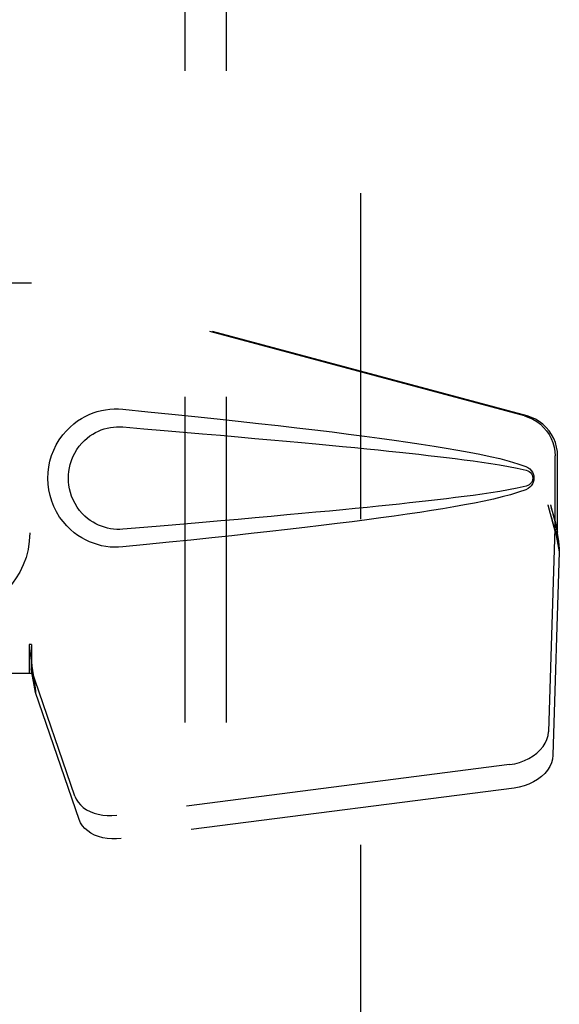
# Model space of a CAD drawing. Header units: inches. Extents: x 0 to 179, y 0 to 116.
# Tile 9 of 24: x 81.84 to 83.47, y 41.96 to 44.93. Entities that reach past the tile are written whole.
import ezdxf

# ---------------------------------------------------------------- set-up
doc = ezdxf.new("R2010")
doc.units = ezdxf.units.IN
doc.header["$LTSCALE"] = 9.842105
doc.header["$MEASUREMENT"] = 0
doc.linetypes.add('HIDDEN', pattern=[0.2, 0.1, -0.1])
for name, color, linetype in [('DEFAULT_2', 8, 'HIDDEN'), ('DOOR_ASSEMBLY', 7, 'CONTINUOUS'), ('SUBPANEL', 7, 'CONTINUOUS')]:
    doc.layers.add(name, color=color, linetype=linetype)

msp = doc.modelspace()

# ---------------------------------------------------------------- linework, layer by layer
at = {"layer": 'DEFAULT_2', "color": 8, "linetype": 'HIDDEN'}
msp.add_line((82.8711, 73.9325), (82.8711, 12.8285), dxfattribs=at)
at = {"layer": 'DOOR_ASSEMBLY', "color": 8, "linetype": 'HIDDEN'}
for p, q in [((81.5556, 44.1355), (81.8766, 44.1355)), ((83.3663, 43.7332), (81.8689, 44.1355)), ((83.374, 43.7332), (81.8766, 44.1355)), ((83.4587, 43.3827), (83.4587, 43.6125)), ((83.4664, 43.3827), (83.4664, 43.6125)), ((83.4369, 43.4643), (83.4587, 43.3827)), ((83.4446, 43.4643), (83.4664, 43.3827)), ((83.4603, 43.4102), (83.469, 43.354)), ((83.458, 43.3941), (83.4388, 42.779)), ((83.458, 43.3941), (83.4715, 43.3231)), ((83.4664, 43.3827), (83.4587, 43.3827)), ((83.469, 43.354), (83.4699, 43.3432)), ((83.4699, 43.3432), (83.4708, 43.3329)), ((83.4715, 43.3231), (83.4524, 42.708)), ((83.4708, 43.3329), (83.4715, 43.3231)), ((81.8766, 43.043), (81.8689, 43.043)), ((81.8689, 43.043), (81.8689, 42.9555)), ((81.8766, 43.043), (81.8766, 42.9555)), ((82.0071, 42.585), (81.8752, 42.9689)), ((81.8887, 42.8978), (81.8752, 42.9689)), ((81.8766, 42.9555), (81.5556, 42.9555)), ((82.0206, 42.514), (81.8887, 42.8978)), ((83.3213, 42.68), (82.1339, 42.5275)), ((83.3349, 42.6089), (82.1474, 42.4565))]:
    msp.add_line(p, q, dxfattribs=at)
for points in [[(82.1525, 43.3375), (82.1396, 43.3367), (82.1267, 43.3366), (82.1138, 43.3374), (82.1009, 43.339), (82.0882, 43.3414), (82.0756, 43.3446), (82.0634, 43.3485), (82.0515, 43.3532), (82.0398, 43.3586), (82.0283, 43.3649), (82.0169, 43.3722), (82.0055, 43.3806), (81.9941, 43.3902), (81.9829, 43.4012), (81.9719, 43.414), (81.9615, 43.428), (81.9523, 43.4433), (81.9442, 43.4593), (81.9377, 43.476), (81.9325, 43.493), (81.9289, 43.5101), (81.9267, 43.5274), (81.9259, 43.5447), (81.9266, 43.562), (81.9286, 43.5793), (81.9321, 43.5964), (81.9371, 43.6134), (81.9435, 43.6301), (81.9514, 43.6462), (81.9605, 43.6616), (81.9708, 43.6758), (81.9818, 43.6887), (81.993, 43.6999), (82.0044, 43.7097), (82.0158, 43.7182), (82.0274, 43.7256), (82.039, 43.732), (82.0507, 43.7376), (82.0628, 43.7424), (82.0751, 43.7464), (82.0877, 43.7496), (82.1005, 43.7521), (82.1135, 43.7537)], [(82.1135, 43.7537), (82.1265, 43.7545), (82.1395, 43.7544), (82.1525, 43.7535)], [(82.1525, 43.7535), (82.2281, 43.746), (82.3007, 43.7386), (82.3704, 43.7314), (82.4373, 43.7244), (82.5014, 43.7175), (82.5629, 43.7107), (82.6219, 43.7041), (82.6785, 43.6976), (82.7327, 43.6912), (82.7847, 43.6849), (82.8345, 43.6786), (82.8823, 43.6725), (82.9281, 43.6664), (82.972, 43.6604), (83.0141, 43.6543), (83.0544, 43.6483), (83.093, 43.6423), (83.13, 43.6363), (83.1653, 43.6302), (83.1991, 43.624), (83.2314, 43.6177), (83.2622, 43.6112), (83.2916, 43.6044), (83.3195, 43.5971), (83.3459, 43.5891), (83.3707, 43.5805)], [(83.3663, 43.7332), (83.3793, 43.7289), (83.3916, 43.7234), (83.4033, 43.7164), (83.4142, 43.7082), (83.4241, 43.6989), (83.4329, 43.6886), (83.4406, 43.6773), (83.447, 43.6653), (83.4521, 43.6527), (83.4558, 43.6395), (83.458, 43.6262), (83.4587, 43.6125)], [(83.4664, 43.6125), (83.4656, 43.6262), (83.4634, 43.6395), (83.4598, 43.6527), (83.4547, 43.6653), (83.4483, 43.6773), (83.4406, 43.6886), (83.4318, 43.6989), (83.4219, 43.7082), (83.411, 43.7164), (83.3993, 43.7234), (83.387, 43.7289), (83.374, 43.7332)], [(82.1525, 43.391), (82.1432, 43.3906), (82.1338, 43.3906), (82.1244, 43.3913), (82.115, 43.3926), (82.1058, 43.3945), (82.0967, 43.3969), (82.0878, 43.3999), (82.0792, 43.4034), (82.0707, 43.4074), (82.0625, 43.4121), (82.0542, 43.4174), (82.0461, 43.4235), (82.0379, 43.4305), (82.0299, 43.4385), (82.0219, 43.4477), (82.0145, 43.4578), (82.008, 43.4686), (82.0023, 43.4798), (81.9977, 43.491), (81.9941, 43.5022), (81.9914, 43.5131), (81.9896, 43.5239), (81.9885, 43.5344), (81.9881, 43.5448), (81.9884, 43.5551), (81.9894, 43.5656), (81.9911, 43.5763), (81.9936, 43.5871), (81.997, 43.5983), (82.0015, 43.6095), (82.007, 43.6208), (82.0135, 43.6317), (82.0208, 43.642), (82.0287, 43.6514), (82.0367, 43.6595), (82.0449, 43.6667), (82.0532, 43.673), (82.0615, 43.6785), (82.0699, 43.6833), (82.0785, 43.6874), (82.0872, 43.691), (82.0962, 43.694), (82.1053, 43.6965), (82.1147, 43.6984), (82.1241, 43.6997), (82.1336, 43.7004), (82.143, 43.7005), (82.1525, 43.7001)], [(82.1525, 43.7001), (82.2159, 43.6947), (82.2771, 43.6896), (82.3361, 43.6845), (82.393, 43.6796), (82.4479, 43.6749), (82.5007, 43.6702), (82.5514, 43.6657), (82.6002, 43.6614), (82.6471, 43.6571), (82.6921, 43.653), (82.7352, 43.649), (82.7765, 43.6451), (82.8159, 43.6413), (82.8537, 43.6376), (82.8897, 43.634), (82.924, 43.6306), (82.9567, 43.6272), (82.9881, 43.6239), (83.0182, 43.6207), (83.0473, 43.6175), (83.0755, 43.6143), (83.1031, 43.6111), (83.1303, 43.6079), (83.1572, 43.6046), (83.184, 43.6012), (83.2108, 43.5976), (83.2377, 43.5939), (83.2645, 43.5899), (83.2912, 43.5857), (83.3179, 43.581), (83.3445, 43.5756), (83.3709, 43.5697)], [(83.3707, 43.5805), (83.3768, 43.5774), (83.3821, 43.5736), (83.3866, 43.5689), (83.3903, 43.5636), (83.3929, 43.558), (83.3945, 43.552), (83.395, 43.5458), (83.3945, 43.5395), (83.393, 43.5335), (83.3904, 43.5278), (83.3868, 43.5224), (83.3822, 43.5177), (83.3769, 43.5137), (83.3707, 43.5106)], [(83.3709, 43.5697), (83.376, 43.5679), (83.3804, 43.5654), (83.3843, 43.5622), (83.3873, 43.5584), (83.3896, 43.5544), (83.3909, 43.55), (83.3913, 43.5453), (83.3908, 43.5407), (83.3894, 43.5364), (83.3872, 43.5324), (83.3841, 43.5288), (83.3803, 43.5256), (83.3759, 43.5232), (83.3709, 43.5214)], [(83.3709, 43.5214), (83.3446, 43.5155), (83.3181, 43.5101), (83.2914, 43.5055), (83.2647, 43.5012), (83.2379, 43.4973), (83.2111, 43.4935), (83.1844, 43.49), (83.1576, 43.4866), (83.1308, 43.4833), (83.1037, 43.48), (83.0762, 43.4769), (83.048, 43.4737), (83.0189, 43.4705), (82.9889, 43.4673), (82.9575, 43.464), (82.9248, 43.4606), (82.8905, 43.4572), (82.8545, 43.4536), (82.8168, 43.4499), (82.7773, 43.4461), (82.736, 43.4422), (82.6929, 43.4382), (82.6479, 43.4341), (82.601, 43.4298), (82.5521, 43.4254), (82.5013, 43.4209), (82.4484, 43.4163), (82.3935, 43.4115), (82.3365, 43.4066), (82.2773, 43.4016), (82.216, 43.3964), (82.1525, 43.391)], [(83.3707, 43.5106), (83.3481, 43.5026), (83.3241, 43.4952), (83.2988, 43.4885), (83.2723, 43.4822), (83.2444, 43.4761), (83.2153, 43.4702), (83.1849, 43.4644), (83.1532, 43.4588), (83.12, 43.4531), (83.0855, 43.4476), (83.0495, 43.442), (83.012, 43.4364), (82.9729, 43.4309), (82.9322, 43.4252), (82.8898, 43.4196), (82.8457, 43.4139), (82.7998, 43.4081), (82.7519, 43.4022), (82.7022, 43.3963), (82.6504, 43.3903), (82.5964, 43.3841), (82.5403, 43.3779), (82.4819, 43.3715), (82.4211, 43.365), (82.3578, 43.3584), (82.292, 43.3516), (82.2236, 43.3446), (82.1525, 43.3375)], [(83.4369, 43.4643), (83.4422, 43.4447), (83.4476, 43.4255), (83.453, 43.4066), (83.4584, 43.3883), (83.4637, 43.3708), (83.469, 43.354)], [(83.4446, 43.4643), (83.4472, 43.4547), (83.4498, 43.4453), (83.4525, 43.436), (83.4551, 43.4271), (83.4577, 43.4185), (83.4603, 43.4102)], [(83.4603, 43.4102), (83.4599, 43.4074), (83.4596, 43.4046), (83.4592, 43.4019), (83.4588, 43.3993), (83.4584, 43.3967), (83.458, 43.3941)], [(81.8689, 43.043), (81.8714, 43.0228), (81.874, 43.0028), (81.8767, 42.9831), (81.8794, 42.964), (81.886, 42.9176)], [(81.8763, 43.0225), (81.8761, 43.0028), (81.876, 42.9934), (81.8758, 42.9845)], [(81.8766, 43.043), (81.8764, 43.0327), (81.8763, 43.0225)], [(81.8833, 42.936), (81.8818, 42.947), (81.8797, 42.9643), (81.878, 42.9803), (81.8769, 42.9948), (81.8763, 43.0076), (81.8762, 43.0153)], [(81.8758, 42.9845), (81.8756, 42.9791), (81.8755, 42.9764), (81.8754, 42.9738), (81.8753, 42.9713), (81.8752, 42.9689)], [(81.886, 42.9176), (81.8881, 42.9026), (81.8887, 42.8978)], [(83.3213, 42.68), (83.3368, 42.6827), (83.3517, 42.6867), (83.3661, 42.692), (83.3798, 42.6985), (83.3924, 42.7062), (83.4038, 42.7148), (83.4139, 42.7243), (83.4224, 42.7345), (83.4292, 42.7452), (83.4343, 42.7563), (83.4375, 42.7676), (83.4388, 42.779)], [(83.4524, 42.708), (83.451, 42.6965), (83.4479, 42.6853), (83.4428, 42.6742), (83.4359, 42.6634), (83.4274, 42.6532), (83.4174, 42.6438), (83.4059, 42.6351), (83.3933, 42.6275), (83.3797, 42.621), (83.3652, 42.6156), (83.3504, 42.6116), (83.3349, 42.6089)], [(82.0071, 42.585), (82.0113, 42.5754), (82.017, 42.5664), (82.0241, 42.558), (82.0327, 42.5504), (82.0425, 42.5437), (82.0535, 42.538), (82.0654, 42.5334), (82.0781, 42.5298), (82.0915, 42.5274), (82.1054, 42.5262), (82.1195, 42.5263), (82.1339, 42.5275)], [(82.1474, 42.4565), (82.1331, 42.4552), (82.119, 42.4552), (82.1051, 42.4564), (82.0917, 42.4588), (82.0789, 42.4623), (82.067, 42.467), (82.0561, 42.4727), (82.0462, 42.4794), (82.0377, 42.487), (82.0305, 42.4954), (82.0248, 42.5043), (82.0206, 42.514)]]:
    msp.add_lwpolyline(points, dxfattribs=at)
at = {"layer": 'SUBPANEL', "color": 8, "linetype": 'HIDDEN'}
for p, q in [((82.3399, 71.3493), (82.3399, 15.4118)), ((82.4649, 71.3493), (82.4649, 15.4118))]:
    msp.add_line(p, q, dxfattribs=at)
msp.add_circle((81.6211, 43.3805), 0.25, dxfattribs=at)

doc.saveas('drawing.dxf')
